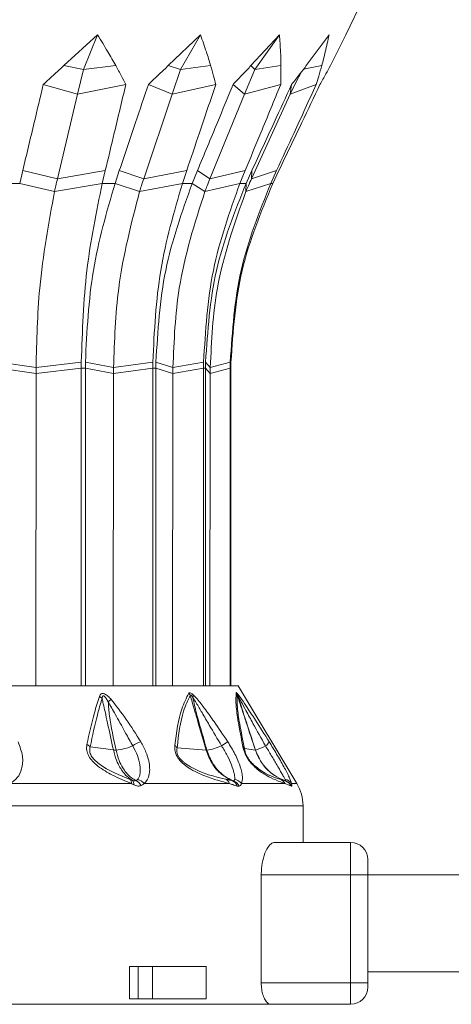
# Model space of a CAD drawing. Header units: millimetres. Extents: x -453 to 1924, y -67 to 428.
# Tile 79 of 88: x 1580 to 1600, y 158 to 204. Entities that reach past the tile are written whole.
import ezdxf

# ---------------------------------------------------------------- set-up
doc = ezdxf.new("R2010")
doc.units = ezdxf.units.MM

# ---------------------------------------------------------------- blocks, each defined once
blk = doc.blocks.new('Drawing View6')
at = {"color": 7, "linetype": 'Continuous', "lineweight": 18}
for p, q in [((-149.555, -9.695), (-145.181, -0.463)), ((-162.609, -11.123), (-161.049, -9.695)), ((-161.049, -9.695), (-161.706, -11.301)), ((-157.777, -11.123), (-156.288, -9.695)), ((-156.288, -9.695), (-157.218, -11.301)), ((-153.951, -11.123), (-152.635, -9.695)), ((-152.635, -9.695), (-153.773, -11.301)), ((-151.392, -11.123), (-150.339, -9.695)), ((-150.275, -11.123), (-149.555, -9.695)), ((-161.706, -11.301), (-162.609, -11.123)), ((-161.706, -11.301), (-161.978, -12.448)), ((-161.706, -11.301), (-160.209, -11.123)), ((-157.218, -11.301), (-157.777, -11.123)), ((-157.218, -11.301), (-157.602, -12.448)), ((-157.218, -11.301), (-155.817, -11.123)), ((-153.773, -11.301), (-154.244, -12.448)), ((-153.773, -11.301), (-153.951, -11.123)), ((-153.773, -11.301), (-152.566, -11.123)), ((-151.515, -11.283), (-150.675, -11.123)), ((-151.868, -11.869), (-151.635, -11.44)), ((-161.978, -12.448), (-163.561, -11.999)), ((-161.978, -12.448), (-159.74, -11.999)), ((-157.602, -12.448), (-158.699, -11.999)), ((-157.602, -12.448), (-155.579, -11.999)), ((-154.244, -12.448), (-154.78, -11.999)), ((-154.244, -12.448), (-152.574, -11.999)), ((-151.868, -11.869), (-152.133, -12.448)), ((-152.133, -12.448), (-152.072, -11.999)), ((-152.133, -12.448), (-150.93, -11.999)), ((-161.978, -12.448), (-162.906, -16.364)), ((-157.602, -12.448), (-158.914, -16.364)), ((-154.244, -12.448), (-155.851, -16.364)), ((-152.133, -12.448), (-153.925, -16.364)), ((-164.651, -16.578), (-164.51, -15.988)), ((-162.906, -16.364), (-164.51, -15.988)), ((-162.906, -16.364), (-160.692, -15.988)), ((-160.692, -15.988), (-160.832, -16.578)), ((-160.24, -16.578), (-160.042, -15.988)), ((-158.914, -16.364), (-160.042, -15.988)), ((-158.914, -16.364), (-156.924, -15.988)), ((-156.924, -15.988), (-157.123, -16.578)), ((-156.669, -16.578), (-156.425, -15.988)), ((-155.851, -16.364), (-156.425, -15.988)), ((-155.851, -16.364), (-154.221, -15.988)), ((-154.221, -15.988), (-154.464, -16.578)), ((-154.179, -16.578), (-153.907, -15.988)), ((-153.925, -16.364), (-153.907, -15.988)), ((-153.925, -16.364), (-152.766, -15.988)), ((-152.766, -15.988), (-153.038, -16.578)), ((-152.94, -16.578), (-152.659, -15.988)), ((-165.34, -16.578), (-164.651, -16.578)), ((-163.038, -16.947), (-164.651, -16.578)), ((-163.038, -16.947), (-160.832, -16.578)), ((-160.832, -16.578), (-160.24, -16.578)), ((-159.101, -16.947), (-160.24, -16.578)), ((-159.101, -16.947), (-157.123, -16.578)), ((-157.123, -16.578), (-156.669, -16.578)), ((-156.08, -16.947), (-156.669, -16.578)), ((-156.08, -16.947), (-154.464, -16.578)), ((-154.464, -16.578), (-154.179, -16.578)), ((-154.182, -16.947), (-154.179, -16.578)), ((-154.182, -16.947), (-153.038, -16.578)), ((-153.038, -16.578), (-152.94, -16.578)), ((-163.893, -25.101), (-165.619, -24.851)), ((-163.893, -25.101), (-161.801, -24.851)), ((-160.31, -25.101), (-161.611, -24.851)), ((-160.31, -25.101), (-158.493, -24.851)), ((-157.561, -25.101), (-158.347, -24.851)), ((-157.561, -25.101), (-156.142, -24.851)), ((-155.832, -25.101), (-156.05, -24.851)), ((-155.832, -25.101), (-154.909, -24.851)), ((-163.893, -25.387), (-165.62, -25.142)), ((-163.893, -25.387), (-163.907, -39.85)), ((-163.893, -25.101), (-163.893, -25.387)), ((-163.893, -25.387), (-161.802, -25.142)), ((-161.802, -25.142), (-161.804, -39.85)), ((-161.802, -25.142), (-161.612, -25.142)), ((-161.61, -39.85), (-161.612, -25.142)), ((-160.31, -25.387), (-161.612, -25.142)), ((-160.31, -25.387), (-160.331, -39.85)), ((-160.31, -25.101), (-160.31, -25.387)), ((-160.31, -25.387), (-158.494, -25.142)), ((-158.494, -25.142), (-158.496, -39.85)), ((-158.494, -25.142), (-158.349, -25.142)), ((-158.347, -39.85), (-158.349, -25.142)), ((-157.561, -25.387), (-158.349, -25.142)), ((-157.561, -25.387), (-157.586, -39.85)), ((-157.561, -25.101), (-157.561, -25.387)), ((-157.561, -25.387), (-156.144, -25.142)), ((-156.144, -25.142), (-156.145, -39.85)), ((-156.144, -25.142), (-156.052, -25.142)), ((-156.052, -39.85), (-156.052, -25.142)), ((-155.833, -25.387), (-156.052, -25.142)), ((-155.833, -25.387), (-155.861, -39.85)), ((-155.832, -25.101), (-155.833, -25.387)), ((-155.833, -25.387), (-154.911, -25.142)), ((-154.911, -25.142), (-154.912, -39.85)), ((-154.911, -25.142), (-154.88, -25.142)), ((-154.88, -39.85), (-154.88, -25.142)), ((-190.543, -39.85), (-154.543, -39.85)), ((-154.543, -39.85), (-151.828, -44.375)), ((-160.319, -42.818), (-161.389, -42.668)), ((-156.027, -42.823), (-157.37, -42.716)), ((-153.749, -42.824), (-154.255, -42.757)), ((-165.091, -44.375), (-159.484, -44.375)), ((-158.896, -44.375), (-154.95, -44.375)), ((-154.389, -44.375), (-152.377, -44.375)), ((-152.083, -44.497), (-152.377, -44.375)), ((-152.071, -44.375), (-151.828, -44.375)), ((-151.543, -45.404), (-193.543, -45.404)), ((-151.543, -47.1), (-151.543, -45.404)), ((-149.343, -47.1), (-152.852, -47.1)), ((-149.343, -47.1), (-149.343, -48.6)), ((-148.543, -47.9), (-148.543, -48.6)), ((-153.475, -48.6), (-153.475, -53.6)), ((-149.343, -48.6), (-153.475, -48.6)), ((-148.543, -48.6), (-149.343, -48.6)), ((-149.343, -48.6), (-149.343, -53.6)), ((3.457, -48.6), (-148.543, -48.6)), ((-148.543, -48.6), (-148.543, -53.6)), ((-159.567, -52.85), (-159.567, -54.35)), ((-159.173, -52.85), (-159.567, -52.85)), ((-159.173, -54.35), (-159.173, -52.85)), ((-159.173, -52.85), (-158.501, -52.85)), ((-158.501, -54.35), (-158.501, -52.85)), ((-156.031, -52.85), (-158.501, -52.85)), ((-156.031, -52.85), (-156.031, -54.35)), ((3.457, -53.1), (-148.543, -53.1)), ((-149.343, -53.6), (-153.475, -53.6)), ((-149.343, -53.6), (-149.343, -54.6)), ((-148.543, -53.6), (-149.343, -53.6)), ((-148.543, -53.8), (-148.543, -53.6)), ((-165.543, -54.6), (-153.045, -54.6)), ((-159.173, -54.35), (-159.567, -54.35)), ((-158.501, -54.35), (-159.173, -54.35)), ((-156.031, -54.35), (-158.501, -54.35)), ((-149.343, -54.6), (-153.045, -54.6))]:
    blk.add_line(p, q, dxfattribs=at)
for centre, radius, start, end in [((-161.269, -40.817), 0.57, 41.2449, 57.5029), ((-149.46, -53.252), 16.834, 130.6238, 131.2337), ((-157.232, -40.525), 0.526, 26.2508, 39.2826), ((-156.993, -40.227), 0.386, 336.0125, 352.4908), ((-155.048, -40.435), 0.49, 19.7109, 32.7374), ((-154.873, -40.342), 0.324, 5.3451, 24.157), ((-161.785, -43.082), 0.573, 46.304, 64.973), ((-160.39, -40.429), 2.401, 274.6668, 293.7561), ((-158.412, -44.16), 1.837, 110.463, 123.3954), ((-157.726, -42.986), 0.446, 37.1852, 56.0318), ((-156.003, -42.492), 0.332, 265.9431, 271.6453), ((-156.227, -40.738), 2.099, 276.3884, 295.8815), ((-139.974, -65.668), 27.68, 122.9418, 123.6483), ((-154.531, -42.885), 0.304, 24.9283, 48.5641), ((-153.745, -42.789), 0.0357, 263.7523, 272.6346), ((-154.251, -40.98), 1.913, 285.3802, 300.5957), ((-153.488, -42.27), 0.414, 300.5566, 335.9135), ((-159.717, -44.341), 0.235, 351.8615, 43.2923), ((-159.614, -44.399), 0.248, 352.1906, 45.9788), ((-159.339, -44.741), 0.575, 39.5788, 75.5839), ((-155.301, -44.502), 0.374, 19.8732, 63.5408), ((-154.817, -44.728), 0.556, 39.5362, 78.3552), ((-152.784, -44.597), 0.464, 28.6802, 68.1868), ((-152.455, -44.646), 0.47, 35.1923, 79.0329), ((-159.483, -44.698), 0.506, 26.7165, 65.7489), ((-154.97, -44.612), 0.399, 17.9841, 66.0586), ((-154.944, -44.705), 0.489, 25.4801, 68.508), ((-152.518, -44.706), 0.482, 25.7404, 70.6374), ((-152.514, -44.725), 0.5, 26.9031, 70.898), ((-153.543, -45.404), 2, 0, 30.9638), ((-149.343, -47.9), 0.8, 0, 90), ((-149.343, -53.8), 0.8, 270, 0)]:
    blk.add_arc(centre, radius, start, end, dxfattribs=at)
for points, knots in [([(-161.049, -9.695), (-160.888, -9.958), (-160.596, -10.432), (-160.329, -10.91), (-160.209, -11.123)], [0, 0, 0, 0, 0.552665, 1, 1, 1, 1]), ([(-156.288, -9.695), (-156.194, -9.958), (-156.025, -10.432), (-155.882, -10.91), (-155.817, -11.123)], [0, 0, 0, 0, 0.552665, 1, 1, 1, 1]), ([(-152.635, -9.695), (-152.615, -9.958), (-152.579, -10.432), (-152.57, -10.91), (-152.566, -11.123)], [0, 0, 0, 0, 0.552665, 1, 1, 1, 1]), ([(-150.339, -9.695), (-150.394, -9.958), (-150.494, -10.432), (-150.619, -10.91), (-150.675, -11.123)], [0, 0, 0, 0, 0.552665, 1, 1, 1, 1]), ([(-163.561, -11.999), (-163.383, -11.836), (-163.066, -11.544), (-162.748, -11.252), (-162.609, -11.123)], [0, 0, 0, 0, 0.559996, 1, 1, 1, 1]), ([(-160.209, -11.123), (-160.119, -11.287), (-159.959, -11.579), (-159.807, -11.871), (-159.74, -11.999)], [0, 0, 0, 0, 0.560003, 1, 1, 1, 1]), ([(-158.699, -11.999), (-158.526, -11.836), (-158.218, -11.544), (-157.911, -11.252), (-157.777, -11.123)], [0, 0, 0, 0, 0.559996, 1, 1, 1, 1]), ([(-155.817, -11.123), (-155.771, -11.287), (-155.687, -11.579), (-155.612, -11.871), (-155.579, -11.999)], [0, 0, 0, 0, 0.5600028, 1, 1, 1, 1]), ([(-154.78, -11.999), (-154.624, -11.836), (-154.346, -11.544), (-154.072, -11.252), (-153.951, -11.123)], [0, 0, 0, 0, 0.559996, 1, 1, 1, 1]), ([(-152.566, -11.123), (-152.565, -11.287), (-152.563, -11.579), (-152.571, -11.871), (-152.574, -11.999)], [0, 0, 0, 0, 0.560003, 1, 1, 1, 1]), ([(-152.072, -11.999), (-151.943, -11.836), (-151.714, -11.544), (-151.491, -11.252), (-151.392, -11.123)], [0, 0, 0, 0, 0.559996, 1, 1, 1, 1]), ([(-150.675, -11.123), (-150.72, -11.287), (-150.801, -11.579), (-150.891, -11.871), (-150.93, -11.999)], [0, 0, 0, 0, 0.560003, 1, 1, 1, 1]), ([(-150.759, -11.999), (-150.666, -11.836), (-150.501, -11.544), (-150.344, -11.252), (-150.275, -11.123)], [0, 0, 0, 0, 0.559996, 1, 1, 1, 1]), ([(-164.51, -15.988), (-164.333, -15.243), (-164.016, -13.914), (-163.7, -12.584), (-163.561, -11.999)], [0, 0, 0, 0, 0.56, 1, 1, 1, 1]), ([(-159.74, -11.999), (-159.918, -12.744), (-160.235, -14.073), (-160.552, -15.403), (-160.692, -15.988)], [0, 0, 0, 0, 0.56, 1, 1, 1, 1]), ([(-160.042, -15.988), (-159.791, -15.243), (-159.343, -13.914), (-158.895, -12.584), (-158.699, -11.999)], [0, 0, 0, 0, 0.56, 1, 1, 1, 1]), ([(-155.579, -11.999), (-155.83, -12.744), (-156.279, -14.073), (-156.727, -15.403), (-156.924, -15.988)], [0, 0, 0, 0, 0.56, 1, 1, 1, 1]), ([(-156.425, -15.988), (-156.118, -15.243), (-155.569, -13.914), (-155.021, -12.584), (-154.78, -11.999)], [0, 0, 0, 0, 0.56, 1, 1, 1, 1]), ([(-152.574, -11.999), (-152.882, -12.744), (-153.43, -14.073), (-153.979, -15.403), (-154.221, -15.988)], [0, 0, 0, 0, 0.56, 1, 1, 1, 1]), ([(-153.907, -15.988), (-153.564, -15.243), (-152.952, -13.914), (-152.341, -12.584), (-152.072, -11.999)], [0, 0, 0, 0, 0.56, 1, 1, 1, 1]), ([(-150.93, -11.999), (-151.273, -12.744), (-151.884, -14.073), (-152.497, -15.403), (-152.766, -15.988)], [0, 0, 0, 0, 0.56, 1, 1, 1, 1]), ([(-152.659, -15.988), (-152.304, -15.243), (-151.67, -13.914), (-151.037, -12.584), (-150.759, -11.999)], [0, 0, 0, 0, 0.56, 1, 1, 1, 1]), ([(-162.906, -16.364), (-162.931, -16.472), (-162.976, -16.665), (-163.019, -16.861), (-163.038, -16.947)], [0, 0, 0, 0, 0.559999, 1, 1, 1, 1]), ([(-158.914, -16.364), (-158.95, -16.472), (-159.014, -16.665), (-159.075, -16.861), (-159.101, -16.947)], [0, 0, 0, 0, 0.559999, 1, 1, 1, 1]), ([(-155.851, -16.364), (-155.895, -16.472), (-155.973, -16.665), (-156.048, -16.861), (-156.08, -16.947)], [0, 0, 0, 0, 0.559999, 1, 1, 1, 1]), ([(-153.925, -16.364), (-153.974, -16.472), (-154.062, -16.665), (-154.145, -16.861), (-154.182, -16.947)], [0, 0, 0, 0, 0.559999, 1, 1, 1, 1]), ([(-160.832, -16.578), (-161.105, -17.904), (-161.652, -20.557), (-161.751, -23.419), (-161.801, -24.851)], [0, 0, 0, 0, 0.499992, 1, 1, 1, 1]), ([(-161.611, -24.851), (-161.54, -23.419), (-161.399, -20.557), (-160.627, -17.904), (-160.24, -16.578)], [0, 0, 0, 0, 0.500008, 1, 1, 1, 1]), ([(-157.123, -16.578), (-157.509, -17.904), (-158.282, -20.557), (-158.423, -23.419), (-158.493, -24.851)], [0, 0, 0, 0, 0.499992, 1, 1, 1, 1]), ([(-158.347, -24.851), (-158.261, -23.419), (-158.088, -20.557), (-157.142, -17.904), (-156.669, -16.578)], [0, 0, 0, 0, 0.500008, 1, 1, 1, 1]), ([(-154.464, -16.578), (-154.937, -17.904), (-155.884, -20.557), (-156.056, -23.419), (-156.142, -24.851)], [0, 0, 0, 0, 0.499992, 1, 1, 1, 1]), ([(-156.05, -24.851), (-155.954, -23.419), (-155.762, -20.557), (-154.706, -17.904), (-154.179, -16.578)], [0, 0, 0, 0, 0.500008, 1, 1, 1, 1]), ([(-153.038, -16.578), (-153.565, -17.904), (-154.621, -20.557), (-154.813, -23.419), (-154.909, -24.851)], [0, 0, 0, 0, 0.499992, 1, 1, 1, 1]), ([(-154.878, -24.851), (-154.778, -23.419), (-154.579, -20.557), (-153.487, -17.904), (-152.94, -16.578)], [0, 0, 0, 0, 0.500008, 1, 1, 1, 1]), ([(-163.038, -16.947), (-163.31, -18.424), (-163.797, -21.063), (-163.863, -23.867), (-163.893, -25.101)], [0, 0, 0, 0, 0.559793, 1, 1, 1, 1]), ([(-159.101, -16.947), (-159.486, -18.424), (-160.174, -21.063), (-160.268, -23.867), (-160.31, -25.101)], [0, 0, 0, 0, 0.559793, 1, 1, 1, 1]), ([(-156.08, -16.947), (-156.552, -18.424), (-157.394, -21.063), (-157.51, -23.867), (-157.561, -25.101)], [0, 0, 0, 0, 0.559793, 1, 1, 1, 1]), ([(-154.182, -16.947), (-154.707, -18.424), (-155.647, -21.063), (-155.776, -23.867), (-155.832, -25.101)], [0, 0, 0, 0, 0.559793, 1, 1, 1, 1]), ([(-161.801, -24.851), (-161.801, -24.905), (-161.802, -25.002), (-161.802, -25.099), (-161.802, -25.142)], [0, 0, 0, 0, 0.560037, 1, 1, 1, 1]), ([(-161.612, -25.142), (-161.612, -25.087), (-161.612, -24.99), (-161.611, -24.893), (-161.611, -24.851)], [0, 0, 0, 0, 0.559963, 1, 1, 1, 1]), ([(-158.493, -24.851), (-158.493, -24.905), (-158.494, -25.002), (-158.494, -25.099), (-158.494, -25.142)], [0, 0, 0, 0, 0.560037, 1, 1, 1, 1]), ([(-158.349, -25.142), (-158.348, -25.087), (-158.348, -24.99), (-158.347, -24.893), (-158.347, -24.851)], [0, 0, 0, 0, 0.559963, 1, 1, 1, 1]), ([(-156.142, -24.851), (-156.143, -24.905), (-156.144, -25.002), (-156.144, -25.099), (-156.144, -25.142)], [0, 0, 0, 0, 0.560037, 1, 1, 1, 1]), ([(-156.052, -25.142), (-156.052, -25.087), (-156.052, -24.99), (-156.051, -24.893), (-156.05, -24.851)], [0, 0, 0, 0, 0.559963, 1, 1, 1, 1]), ([(-154.909, -24.851), (-154.91, -24.905), (-154.911, -25.002), (-154.911, -25.099), (-154.911, -25.142)], [0, 0, 0, 0, 0.560037, 1, 1, 1, 1]), ([(-154.88, -25.142), (-154.88, -25.087), (-154.88, -24.99), (-154.878, -24.893), (-154.878, -24.851)], [0, 0, 0, 0, 0.559963, 1, 1, 1, 1]), ([(-161.543, -42.563), (-161.434, -42.066), (-161.265, -41.297), (-161.041, -40.587), (-160.962, -40.336)], [0, 0, 0, 0, 0.6465737, 1, 1, 1, 1]), ([(-161.389, -42.668), (-161.286, -42.171), (-161.127, -41.403), (-160.915, -40.692), (-160.84, -40.441)], [0, 0, 0, 0, 0.647013, 1, 1, 1, 1]), ([(-160.962, -40.336), (-160.943, -40.293), (-160.914, -40.226), (-160.818, -40.197), (-160.703, -40.226), (-160.561, -40.325), (-160.468, -40.424), (-160.42, -40.475)], [0, 0, 0, 0, 0.2451358, 0.373462, 0.502514, 0.7465812, 1, 1, 1, 1]), ([(-160.84, -40.441), (-160.839, -40.419), (-160.836, -40.379), (-160.824, -40.337), (-160.808, -40.319), (-160.795, -40.312), (-160.779, -40.313), (-160.746, -40.325), (-160.698, -40.371), (-160.629, -40.464), (-160.585, -40.542), (-160.556, -40.592)], [0, 0, 0, 0, 0.137704, 0.249479, 0.286396, 0.321316, 0.355929, 0.392063, 0.53214, 0.696583, 1, 1, 1, 1]), ([(-160.319, -42.818), (-160.408, -42.406), (-160.535, -41.815), (-160.69, -41.104), (-160.774, -40.724), (-160.821, -40.523), (-160.84, -40.441)], [0, 0, 0, 0, 0.520969, 0.746083, 0.897634, 1, 1, 1, 1]), ([(-160.42, -40.475), (-160.184, -40.781), (-159.691, -41.417), (-159.271, -42.09), (-159.054, -42.439)], [0, 0, 0, 0, 0.480824, 1, 1, 1, 1]), ([(-157.476, -42.615), (-157.395, -42.008), (-157.267, -41.051), (-156.943, -40.422), (-156.825, -40.192)], [0, 0, 0, 0, 0.635166, 1, 1, 1, 1]), ([(-157.37, -42.716), (-157.297, -42.109), (-157.182, -41.155), (-156.873, -40.522), (-156.76, -40.292)], [0, 0, 0, 0, 0.636507, 1, 1, 1, 1]), ([(-156.825, -40.192), (-156.814, -40.182), (-156.793, -40.162), (-156.735, -40.18), (-156.673, -40.221), (-156.632, -40.258), (-156.61, -40.278)], [0, 0, 0, 0, 0.256292, 0.521443, 0.747401, 1, 1, 1, 1]), ([(-156.76, -40.292), (-156.759, -40.287), (-156.757, -40.278), (-156.749, -40.27), (-156.737, -40.271), (-156.715, -40.285), (-156.681, -40.324), (-156.655, -40.362), (-156.64, -40.384)], [0, 0, 0, 0, 0.1065218, 0.2012233, 0.2949732, 0.3967094, 0.6528189, 1, 1, 1, 1]), ([(-156.027, -42.823), (-156.147, -42.407), (-156.32, -41.807), (-156.534, -41.068), (-156.657, -40.641), (-156.729, -40.397), (-156.76, -40.292)], [0, 0, 0, 0, 0.493755, 0.710629, 0.87637, 1, 1, 1, 1]), ([(-155.994, -42.824), (-156.087, -42.492), (-156.247, -41.925), (-156.484, -41.112), (-156.587, -40.63), (-156.64, -40.384)], [0, 0, 0, 0, 0.40792, 0.697703, 1, 1, 1, 1]), ([(-156.64, -40.384), (-156.587, -40.468), (-156.442, -40.699), (-156.193, -41.132), (-155.804, -41.796), (-155.5, -42.307), (-155.311, -42.627)], [0, 0, 0, 0, 0.115112, 0.316391, 0.573412, 1, 1, 1, 1]), ([(-156.61, -40.278), (-156.537, -40.356), (-156.344, -40.562), (-156.03, -40.986), (-155.573, -41.625), (-155.235, -42.127), (-155.026, -42.439)], [0, 0, 0, 0, 0.125054, 0.329105, 0.583177, 1, 1, 1, 1]), ([(-154.33, -42.657), (-154.404, -42.263), (-154.537, -41.558), (-154.665, -40.652), (-154.646, -40.34), (-154.635, -40.17)], [0, 0, 0, 0, 0.366467, 0.656613, 1, 1, 1, 1]), ([(-154.635, -40.17), (-154.634, -40.168), (-154.631, -40.162), (-154.614, -40.169), (-154.592, -40.194), (-154.577, -40.21)], [0, 0, 0, 0, 0.222827, 0.488483, 1, 1, 1, 1]), ([(-154.255, -42.757), (-154.333, -42.364), (-154.471, -41.66), (-154.608, -40.754), (-154.594, -40.44), (-154.586, -40.27)], [0, 0, 0, 0, 0.368099, 0.658336, 1, 1, 1, 1]), ([(-154.586, -40.27), (-154.586, -40.268), (-154.586, -40.264), (-154.583, -40.264), (-154.576, -40.27), (-154.565, -40.287), (-154.555, -40.303), (-154.55, -40.312)], [0, 0, 0, 0, 0.1325739, 0.2714668, 0.4378351, 0.6868285, 1, 1, 1, 1]), ([(-153.749, -42.824), (-153.889, -42.396), (-154.087, -41.793), (-154.334, -41.039), (-154.473, -40.616), (-154.554, -40.367), (-154.586, -40.27)], [0, 0, 0, 0, 0.5028076, 0.7085926, 0.8855603, 1, 1, 1, 1]), ([(-154.577, -40.21), (-154.549, -40.244), (-154.488, -40.32), (-154.334, -40.54), (-154.085, -40.911), (-153.659, -41.57), (-153.323, -42.102), (-153.11, -42.439)], [0, 0, 0, 0, 0.063949, 0.139633, 0.317237, 0.568463, 1, 1, 1, 1]), ([(-153.744, -42.824), (-153.86, -42.468), (-154.051, -41.881), (-154.327, -41.044), (-154.473, -40.563), (-154.55, -40.312)], [0, 0, 0, 0, 0.426007, 0.700145, 1, 1, 1, 1]), ([(-154.55, -40.312), (-154.5, -40.403), (-154.379, -40.623), (-154.15, -41.059), (-153.779, -41.738), (-153.472, -42.282), (-153.277, -42.627)], [0, 0, 0, 0, 0.12348, 0.298954, 0.554672, 1, 1, 1, 1]), ([(-160.195, -42.822), (-160.313, -42.293), (-160.478, -41.552), (-160.539, -40.806), (-160.556, -40.592)], [0, 0, 0, 0, 0.713249, 1, 1, 1, 1]), ([(-160.556, -40.592), (-160.446, -40.784), (-160.261, -41.105), (-159.997, -41.587), (-159.728, -42.074), (-159.532, -42.429), (-159.423, -42.627)], [0, 0, 0, 0, 0.282705, 0.474543, 0.707985, 1, 1, 1, 1]), ([(-164.729, -42.448), (-164.643, -42.669), (-164.476, -43.095), (-164.528, -43.669), (-164.723, -44.118), (-164.971, -44.291), (-165.091, -44.375)], [0, 0, 0, 0, 0.299106, 0.577097, 0.795469, 1, 1, 1, 1]), ([(-159.484, -44.375), (-159.775, -44.253), (-160.296, -44.035), (-160.919, -43.677), (-161.285, -43.354), (-161.47, -43.105), (-161.573, -42.825), (-161.553, -42.655), (-161.543, -42.563)], [0, 0, 0, 0, 0.329595, 0.590214, 0.697936, 0.79287, 0.888175, 1, 1, 1, 1]), ([(-159.545, -44.18), (-160.033, -43.989), (-160.603, -43.766), (-161.188, -43.294), (-161.326, -43.122), (-161.389, -42.986), (-161.426, -42.836), (-161.404, -42.738), (-161.389, -42.668)], [0, 0, 0, 0, 0.62182, 0.726244, 0.812215, 0.854202, 0.896749, 1, 1, 1, 1]), ([(-159.442, -44.221), (-159.504, -44.182), (-159.654, -44.086), (-159.848, -43.881), (-160.032, -43.608), (-160.199, -43.273), (-160.276, -42.982), (-160.319, -42.818)], [0, 0, 0, 0, 0.154754, 0.378155, 0.536036, 0.740167, 1, 1, 1, 1]), ([(-160.195, -42.822), (-160.221, -42.823), (-160.267, -42.824), (-160.303, -42.82), (-160.319, -42.818)], [0, 0, 0, 0, 0.559847, 1, 1, 1, 1]), ([(-159.275, -44.237), (-159.344, -44.199), (-159.511, -44.106), (-159.712, -43.9), (-159.903, -43.626), (-160.074, -43.286), (-160.152, -42.989), (-160.195, -42.822)], [0, 0, 0, 0, 0.154429, 0.377318, 0.534784, 0.73906, 1, 1, 1, 1]), ([(-159.423, -42.627), (-159.344, -42.777), (-159.186, -43.077), (-159.071, -43.521), (-159.064, -43.849), (-159.113, -44.067), (-159.169, -44.146), (-159.196, -44.184)], [0, 0, 0, 0, 0.25458, 0.508904, 0.76024, 0.882936, 1, 1, 1, 1]), ([(-159.054, -42.439), (-158.965, -42.598), (-158.8, -42.893), (-158.674, -43.31), (-158.629, -43.649), (-158.649, -43.95), (-158.725, -44.204), (-158.844, -44.323), (-158.896, -44.375)], [0, 0, 0, 0, 0.217435, 0.40261, 0.562733, 0.698349, 0.867782, 1, 1, 1, 1]), ([(-154.95, -44.375), (-155.185, -44.311), (-155.623, -44.193), (-156.234, -43.974), (-156.707, -43.737), (-157.034, -43.52), (-157.279, -43.275), (-157.422, -43.033), (-157.486, -42.813), (-157.48, -42.684), (-157.476, -42.615)], [0, 0, 0, 0, 0.272182, 0.508365, 0.629093, 0.73152, 0.817422, 0.871713, 0.931474, 1, 1, 1, 1]), ([(-155.135, -44.167), (-155.645, -44.051), (-156.233, -43.918), (-156.982, -43.46), (-157.148, -43.317), (-157.246, -43.207), (-157.323, -43.087), (-157.37, -42.96), (-157.388, -42.831), (-157.376, -42.756), (-157.37, -42.716)], [0, 0, 0, 0, 0.6559468, 0.7563235, 0.7984913, 0.8352458, 0.8712873, 0.9076823, 0.9502363, 1, 1, 1, 1]), ([(-154.809, -44.247), (-155.008, -44.142), (-155.361, -43.953), (-155.788, -43.448), (-155.942, -43.046), (-156.027, -42.823)], [0, 0, 0, 0, 0.365427, 0.649355, 1, 1, 1, 1]), ([(-154.765, -44.25), (-154.862, -44.206), (-155.091, -44.104), (-155.418, -43.842), (-155.768, -43.424), (-155.911, -43.043), (-155.994, -42.824)], [0, 0, 0, 0, 0.171049, 0.404806, 0.657867, 1, 1, 1, 1]), ([(-155.311, -42.627), (-155.221, -42.777), (-155.042, -43.077), (-154.842, -43.521), (-154.737, -43.849), (-154.696, -44.067), (-154.702, -44.146), (-154.705, -44.184)], [0, 0, 0, 0, 0.25439, 0.508653, 0.760074, 0.882846, 1, 1, 1, 1]), ([(-155.026, -42.439), (-154.908, -42.629), (-154.666, -43.019), (-154.43, -43.593), (-154.311, -44.084), (-154.364, -44.284), (-154.389, -44.375)], [0, 0, 0, 0, 0.259032, 0.530639, 0.786951, 1, 1, 1, 1]), ([(-152.377, -44.375), (-152.512, -44.327), (-152.752, -44.241), (-153.204, -44.028), (-153.588, -43.784), (-153.874, -43.514), (-154.022, -43.339), (-154.139, -43.162), (-154.227, -42.992), (-154.294, -42.817), (-154.317, -42.712), (-154.33, -42.657)], [0, 0, 0, 0, 0.285538, 0.509527, 0.703241, 0.765072, 0.819711, 0.859429, 0.901399, 0.9481, 1, 1, 1, 1]), ([(-152.612, -44.166), (-152.881, -44.092), (-153.192, -44.006), (-153.778, -43.556), (-153.926, -43.407), (-154.022, -43.29), (-154.109, -43.16), (-154.179, -43.022), (-154.23, -42.882), (-154.246, -42.801), (-154.255, -42.757)], [0, 0, 0, 0, 0.656198, 0.757587, 0.799792, 0.836227, 0.871671, 0.907777, 0.950014, 1, 1, 1, 1]), ([(-152.358, -44.251), (-152.457, -44.212), (-152.703, -44.114), (-153.074, -43.861), (-153.484, -43.44), (-153.653, -43.048), (-153.749, -42.824)], [0, 0, 0, 0, 0.155639, 0.387571, 0.650535, 1, 1, 1, 1]), ([(-152.35, -44.252), (-152.449, -44.213), (-152.697, -44.115), (-153.067, -43.862), (-153.479, -43.44), (-153.647, -43.048), (-153.744, -42.824)], [0, 0, 0, 0, 0.155657, 0.38755, 0.650476, 1, 1, 1, 1]), ([(-153.277, -42.627), (-153.188, -42.777), (-153.009, -43.077), (-152.748, -43.521), (-152.558, -43.849), (-152.431, -44.067), (-152.387, -44.146), (-152.366, -44.184)], [0, 0, 0, 0, 0.25439, 0.508653, 0.760076, 0.882848, 1, 1, 1, 1]), ([(-153.11, -42.439), (-152.993, -42.629), (-152.752, -43.02), (-152.428, -43.594), (-152.172, -44.085), (-152.103, -44.284), (-152.071, -44.375)], [0, 0, 0, 0, 0.259149, 0.531128, 0.788083, 1, 1, 1, 1]), ([(-159.442, -44.221), (-159.461, -44.213), (-159.496, -44.2), (-159.53, -44.186), (-159.545, -44.18)], [0, 0, 0, 0, 0.562686, 1, 1, 1, 1]), ([(-159.275, -44.237), (-159.301, -44.243), (-159.349, -44.254), (-159.413, -44.231), (-159.442, -44.221)], [0, 0, 0, 0, 0.5409025, 1, 1, 1, 1]), ([(-159.196, -44.184), (-159.209, -44.196), (-159.231, -44.218), (-159.262, -44.231), (-159.275, -44.237)], [0, 0, 0, 0, 0.569816, 1, 1, 1, 1]), ([(-154.809, -44.247), (-154.869, -44.233), (-154.975, -44.208), (-155.087, -44.179), (-155.135, -44.167)], [0, 0, 0, 0, 0.565432, 1, 1, 1, 1]), ([(-154.705, -44.184), (-154.71, -44.2), (-154.72, -44.232), (-154.75, -44.244), (-154.765, -44.25)], [0, 0, 0, 0, 0.509913, 1, 1, 1, 1]), ([(-152.358, -44.251), (-152.399, -44.238), (-152.475, -44.213), (-152.569, -44.181), (-152.612, -44.166)], [0, 0, 0, 0, 0.542941, 1, 1, 1, 1]), ([(-152.366, -44.184), (-152.357, -44.202), (-152.34, -44.237), (-152.347, -44.247), (-152.35, -44.252)], [0, 0, 0, 0, 0.510723, 1, 1, 1, 1]), ([(-159.369, -44.433), (-159.39, -44.422), (-159.428, -44.403), (-159.467, -44.383), (-159.484, -44.375)], [0, 0, 0, 0, 0.561612, 1, 1, 1, 1]), ([(-159.031, -44.471), (-159.08, -44.483), (-159.155, -44.501), (-159.275, -44.475), (-159.337, -44.447), (-159.369, -44.433)], [0, 0, 0, 0, 0.4808387, 0.7383008, 1, 1, 1, 1]), ([(-158.896, -44.375), (-158.918, -44.397), (-158.957, -44.436), (-159.009, -44.46), (-159.031, -44.471)], [0, 0, 0, 0, 0.56467, 1, 1, 1, 1]), ([(-154.591, -44.489), (-154.657, -44.468), (-154.773, -44.433), (-154.896, -44.392), (-154.95, -44.375)], [0, 0, 0, 0, 0.564676, 1, 1, 1, 1]), ([(-154.765, -44.25), (-154.772, -44.251), (-154.785, -44.253), (-154.801, -44.249), (-154.809, -44.247)], [0, 0, 0, 0, 0.559121, 1, 1, 1, 1]), ([(-154.503, -44.495), (-154.518, -44.497), (-154.545, -44.501), (-154.577, -44.492), (-154.591, -44.489)], [0, 0, 0, 0, 0.559055, 1, 1, 1, 1]), ([(-154.389, -44.375), (-154.402, -44.406), (-154.426, -44.464), (-154.478, -44.485), (-154.503, -44.495)], [0, 0, 0, 0, 0.541803, 1, 1, 1, 1]), ([(-152.35, -44.252), (-152.351, -44.252), (-152.353, -44.252), (-152.356, -44.252), (-152.358, -44.251)], [0, 0, 0, 0, 0.55978, 1, 1, 1, 1]), ([(-152.068, -44.498), (-152.07, -44.499), (-152.075, -44.5), (-152.081, -44.498), (-152.083, -44.497)], [0, 0, 0, 0, 0.559761, 1, 1, 1, 1]), ([(-152.071, -44.375), (-152.062, -44.411), (-152.045, -44.474), (-152.061, -44.491), (-152.068, -44.498)], [0, 0, 0, 0, 0.572072, 1, 1, 1, 1]), ([(-152.852, -47.1), (-152.91, -47.113), (-153.035, -47.143), (-153.227, -47.393), (-153.385, -47.797), (-153.466, -48.232), (-153.473, -48.504), (-153.475, -48.6)], [0, 0, 0, 0, 0.198955, 0.434328, 0.666448, 0.882432, 1, 1, 1, 1]), ([(-153.475, -53.6), (-153.475, -53.626), (-153.474, -53.754), (-153.448, -53.983), (-153.375, -54.252), (-153.268, -54.463), (-153.151, -54.582), (-153.076, -54.595), (-153.045, -54.6)], [0, 0, 0, 0, 0.047967, 0.235568, 0.425729, 0.628869, 0.84956, 1, 1, 1, 1])]:
    blk.add_open_spline(points, degree=3, knots=knots, dxfattribs=at)

msp = doc.modelspace()

# ---------------------------------------------------------------- block references
at = {"color": 7, "linetype": 'Continuous', "lineweight": 18}
msp.add_blockref('Drawing View6', (1744.186, 212.958), dxfattribs=at)

doc.saveas('drawing.dxf')
